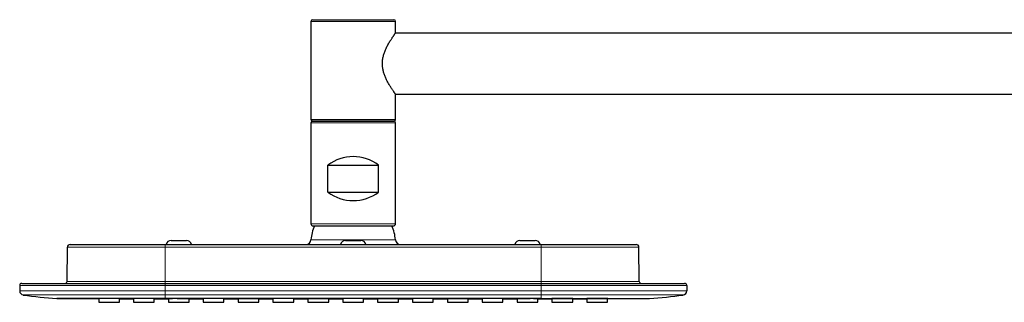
# Model space of a CAD drawing. Header units: millimetres. Extents: x 8 to 2385, y 12 to 2606.
# Tile 100 of 156: x 27 to 318, y 2522 to 2606. Entities that reach past the tile are written whole.
import ezdxf

# ---------------------------------------------------------------- set-up
doc = ezdxf.new("R2010")
doc.units = ezdxf.units.MM

msp = doc.modelspace()

# ---------------------------------------------------------------- linework, layer by layer
at = {"color": 7, "linetype": 'Continuous', "lineweight": 30}
for p, q in [((113.27, 2606.05), (137.27, 2606.05)), ((112.77, 2605.55), (112.77, 2576.55)), ((137.77, 2602.1), (137.77, 2605.55)), ((514.31, 2602.05), (137.74, 2602.05)), ((137.74, 2584.05), (514.31, 2584.05)), ((137.77, 2576.55), (137.77, 2584)), ((112.77, 2575.55), (112.77, 2545.66)), ((137.27, 2576.05), (113.27, 2576.05)), ((113.27, 2576.05), (137.27, 2576.05)), ((137.77, 2545.66), (137.77, 2575.55)), ((117.77, 2555.05), (117.77, 2563.05)), ((117.77, 2563.05), (132.77, 2563.05)), ((132.77, 2555.05), (132.77, 2563.05)), ((117.77, 2555.05), (132.77, 2555.05)), ((113.37, 2545.05), (137.17, 2545.05)), ((40.78, 2528.65), (40.87, 2538.76)), ((41.67, 2539.55), (69.77, 2539.55)), ((69.77, 2539.55), (180.77, 2539.55)), ((71.52, 2540.75), (76.02, 2540.75)), ((123.02, 2540.75), (127.52, 2540.75)), ((174.52, 2540.75), (179.02, 2540.75)), ((180.77, 2539.55), (208.88, 2539.55)), ((209.77, 2528.65), (209.68, 2538.76)), ((26.77, 2527.45), (26.77, 2525.8)), ((27.37, 2528.05), (69.77, 2528.05)), ((69.77, 2528.05), (180.77, 2528.05)), ((180.77, 2528.05), (223.17, 2528.05)), ((223.77, 2527.45), (223.77, 2525.8)), ((47.76, 2523.53), (50.1, 2523.53)), ((50.1, 2523.54), (50.1, 2522.44)), ((50.1, 2522.44), (56.23, 2522.44)), ((56.23, 2522.44), (56.23, 2523.53)), ((60.37, 2523.54), (60.37, 2522.44)), ((60.37, 2522.44), (66.5, 2522.44)), ((66.5, 2522.44), (66.5, 2523.54)), ((70.7, 2523.52), (70.7, 2522.44)), ((70.7, 2522.44), (76.83, 2522.44)), ((76.83, 2522.44), (76.83, 2523.52)), ((80.97, 2523.53), (80.97, 2522.44)), ((80.97, 2522.44), (87.1, 2522.44)), ((87.1, 2522.44), (87.1, 2523.53)), ((91.3, 2523.52), (91.3, 2522.44)), ((91.3, 2522.44), (97.43, 2522.44)), ((97.43, 2522.44), (97.43, 2523.51)), ((101.57, 2523.53), (101.57, 2522.44)), ((101.57, 2522.44), (107.7, 2522.44)), ((107.7, 2522.44), (107.7, 2523.53)), ((111.9, 2523.51), (111.9, 2522.44)), ((111.9, 2522.44), (118.03, 2522.44)), ((118.03, 2522.44), (118.03, 2523.51)), ((122.17, 2523.53), (122.17, 2522.44)), ((122.17, 2522.44), (128.3, 2522.44)), ((128.3, 2522.44), (128.3, 2523.53)), ((132.5, 2523.51), (132.5, 2522.44)), ((132.5, 2522.44), (138.63, 2522.44)), ((138.63, 2522.44), (138.63, 2523.51)), ((142.77, 2523.53), (142.77, 2522.44)), ((142.77, 2522.44), (148.9, 2522.44)), ((148.9, 2522.44), (148.9, 2523.53)), ((153.1, 2523.51), (153.1, 2522.44)), ((153.1, 2522.44), (159.23, 2522.44)), ((159.23, 2522.44), (159.23, 2523.52)), ((163.37, 2523.53), (163.37, 2522.44)), ((163.37, 2522.44), (169.5, 2522.44)), ((169.5, 2522.44), (169.5, 2523.53)), ((173.7, 2523.52), (173.7, 2522.44)), ((173.7, 2522.44), (179.83, 2522.44)), ((179.83, 2522.44), (179.83, 2523.52)), ((183.97, 2523.54), (183.97, 2522.44)), ((183.97, 2522.44), (190.1, 2522.44)), ((190.1, 2522.44), (190.1, 2523.54)), ((194.3, 2523.53), (194.3, 2522.44)), ((194.3, 2522.44), (200.43, 2522.44)), ((200.43, 2522.44), (200.43, 2523.54)), ((200.43, 2523.53), (202.78, 2523.53))]:
    msp.add_line(p, q, dxfattribs=at)
at = {"color": 252, "linetype": 'Continuous', "lineweight": 0}
for p, q in [((137.77, 2605.55), (112.77, 2605.55)), ((112.77, 2576.55), (137.77, 2576.55)), ((137.77, 2575.55), (112.77, 2575.55)), ((137.77, 2545.66), (112.77, 2545.66)), ((69.77, 2538.76), (40.87, 2538.76)), ((69.77, 2539.55), (69.77, 2538.76)), ((69.77, 2528.65), (69.77, 2538.76)), ((180.77, 2538.76), (69.77, 2538.76)), ((112.8, 2540.95), (137.74, 2540.95)), ((180.77, 2539.55), (180.77, 2538.76)), ((180.77, 2528.65), (180.77, 2538.76)), ((209.68, 2538.76), (180.77, 2538.76)), ((69.77, 2527.45), (26.77, 2527.45)), ((40.78, 2528.65), (69.77, 2528.65)), ((69.77, 2528.05), (69.77, 2528.65)), ((69.77, 2528.65), (180.77, 2528.65)), ((69.77, 2528.05), (69.77, 2527.45)), ((69.77, 2525.8), (69.77, 2527.45)), ((180.77, 2527.45), (69.77, 2527.45)), ((180.77, 2528.05), (180.77, 2528.65)), ((180.77, 2528.65), (209.77, 2528.65)), ((180.77, 2528.05), (180.77, 2527.45)), ((180.77, 2525.8), (180.77, 2527.45)), ((223.77, 2527.45), (180.77, 2527.45)), ((69.77, 2525.8), (26.77, 2525.8)), ((27.81, 2524.61), (69.77, 2524.61)), ((69.77, 2524.61), (69.77, 2525.8)), ((180.77, 2525.8), (69.77, 2525.8)), ((69.77, 2524.61), (180.77, 2524.61)), ((69.77, 2523.56), (69.77, 2524.61)), ((180.77, 2524.61), (180.77, 2525.8)), ((180.77, 2525.8), (223.77, 2525.8)), ((222.74, 2524.61), (180.77, 2524.61)), ((180.77, 2523.56), (180.77, 2524.61))]:
    msp.add_line(p, q, dxfattribs=at)
at = {"color": 7, "linetype": 'Continuous', "lineweight": 30, "flags": 128}
for points in [[(37.76, 2523.55), (42.22, 2523.54), (47.76, 2523.53)], [(56.23, 2523.52), (56.71, 2523.52), (59.82, 2523.51), (60.37, 2523.51)], [(66.5, 2523.5), (69.31, 2523.5), (70.7, 2523.5)], [(76.83, 2523.49), (78.93, 2523.49), (80.97, 2523.49)], [(87.1, 2523.48), (89.02, 2523.48), (91.3, 2523.48)], [(97.43, 2523.47), (99.61, 2523.47), (101.57, 2523.47)], [(107.7, 2523.47), (110.47, 2523.47), (111.9, 2523.47)], [(118.03, 2523.47), (118.28, 2523.47), (122.17, 2523.46)], [(128.3, 2523.53), (128.29, 2523.53), (128.27, 2523.53), (128.22, 2523.53), (128.15, 2523.53), (128.06, 2523.53), (127.95, 2523.53), (127.82, 2523.53), (127.67, 2523.53), (127.51, 2523.53), (127.32, 2523.53), (127.12, 2523.53), (126.92, 2523.53), (126.7, 2523.53), (126.46, 2523.53), (126.22, 2523.53), (125.97, 2523.53), (125.72, 2523.53), (125.47, 2523.53), (125.2, 2523.53), (124.95, 2523.53), (124.69, 2523.53), (124.44, 2523.53), (124.19, 2523.53), (123.96, 2523.53), (123.73, 2523.53), (123.51, 2523.53), (123.3, 2523.53), (123.11, 2523.53), (122.93, 2523.53), (122.77, 2523.53), (122.62, 2523.53), (122.5, 2523.53), (122.39, 2523.53), (122.31, 2523.53), (122.24, 2523.53), (122.19, 2523.53), (122.17, 2523.53), (122.17, 2523.53)], [(128.3, 2523.46), (130.89, 2523.47), (132.5, 2523.47)], [(138.63, 2523.47), (139.6, 2523.47), (142.77, 2523.47)], [(148.9, 2523.47), (152.32, 2523.47), (153.1, 2523.47)], [(159.23, 2523.48), (161.08, 2523.48), (163.37, 2523.48)], [(169.5, 2523.49), (170.05, 2523.49), (173.7, 2523.49)], [(179.83, 2523.5), (183.91, 2523.5), (183.97, 2523.5)], [(190.1, 2523.51), (193.24, 2523.52), (194.3, 2523.52)], [(202.78, 2523.53), (208.32, 2523.54), (212.79, 2523.55)]]:
    msp.add_lwpolyline(points, dxfattribs=at)
at = {"color": 7, "linetype": 'Continuous', "lineweight": 30}
for centre, radius, start, end in [((113.27, 2605.55), 0.5, 90, 180), ((137.27, 2605.55), 0.5, 0, 90), ((113.27, 2576.55), 0.5, 180, 270), ((137.27, 2576.55), 0.5, 270, 0), ((113.27, 2575.55), 0.5, 90, 180), ((137.27, 2575.55), 0.5, 0, 90), ((125.27, 2553.05), 12.5, 53.1301, 126.8699), ((125.27, 2565.05), 12.5, 233.1301, 306.8699), ((113.37, 2545.66), 0.601, 180, 270), ((125.27, 2540.05), 12.5, 156.4218, 175.904), ((125.27, 2540.05), 12.5, 4.096, 23.5782), ((137.17, 2545.66), 0.601, 270, 0), ((41.67, 2538.75), 0.8, 90, 179.5), ((71.52, 2539.25), 1.5, 90, 168.463), ((76.02, 2539.25), 1.5, 11.537, 90), ((111.31, 2541.05), 1.5, 270, 355.904), ((123.02, 2539.25), 1.5, 90, 168.463), ((127.52, 2539.25), 1.5, 11.537, 90), ((139.24, 2541.05), 1.5, 184.096, 270), ((174.52, 2539.25), 1.5, 90, 168.463), ((179.02, 2539.25), 1.5, 11.537, 90), ((208.88, 2538.75), 0.8, 0.5, 90), ((27.37, 2527.45), 0.6, 90, 180), ((40.18, 2528.65), 0.6, 270, 359.5), ((210.37, 2528.65), 0.6, 180.5, 270), ((223.17, 2527.45), 0.6, 0, 90), ((27.97, 2525.8), 1.2, 180, 262.0944), ((48.87, 2676.25), 153.1, 262.0944, 265.8379), ((201.68, 2676.25), 153.1, 274.1621, 277.9056), ((222.57, 2525.8), 1.2, 277.9056, 0)]:
    msp.add_arc(centre, radius, start, end, dxfattribs=at)
for points, knots in [([(137.77, 2584), (137.77, 2584), (137.78, 2584), (137.76, 2584.02), (137.73, 2584.06), (137.68, 2584.13), (137.62, 2584.21), (137.56, 2584.3), (137.49, 2584.4), (137.4, 2584.52), (137.3, 2584.67), (137.15, 2584.88), (136.96, 2585.16), (136.74, 2585.49), (136.5, 2585.86), (136.25, 2586.26), (135.99, 2586.69), (135.73, 2587.14), (135.47, 2587.6), (135.23, 2588.06), (135.01, 2588.53), (134.79, 2589.01), (134.59, 2589.5), (134.42, 2590), (134.27, 2590.48), (134.14, 2590.98), (134.03, 2591.49), (133.95, 2592.03), (133.9, 2592.58), (133.89, 2593.13), (133.91, 2593.68), (133.97, 2594.22), (134.06, 2594.76), (134.18, 2595.29), (134.32, 2595.82), (134.49, 2596.33), (134.68, 2596.84), (134.89, 2597.33), (135.13, 2597.84), (135.4, 2598.37), (135.69, 2598.9), (135.98, 2599.41), (136.24, 2599.84), (136.46, 2600.19), (136.65, 2600.48), (136.83, 2600.74), (136.99, 2600.99), (137.14, 2601.22), (137.28, 2601.42), (137.41, 2601.59), (137.52, 2601.75), (137.61, 2601.88), (137.68, 2601.98), (137.73, 2602.05), (137.77, 2602.1), (137.77, 2602.1), (137.77, 2602.1)], [0, 0, 0, 0, 0.000567, 0.018051, 0.035623, 0.052787, 0.065709, 0.078723, 0.091737, 0.104875, 0.118014, 0.13652, 0.159009, 0.181622, 0.20447, 0.227427, 0.250534, 0.27374, 0.29458, 0.31549, 0.335019, 0.354942, 0.37494, 0.393136, 0.411407, 0.428581, 0.446883, 0.465307, 0.48386, 0.502564, 0.520875, 0.539332, 0.55792, 0.576637, 0.595841, 0.615146, 0.634687, 0.654306, 0.674126, 0.698911, 0.723942, 0.749094, 0.774497, 0.791826, 0.809249, 0.826722, 0.844063, 0.861459, 0.878468, 0.895538, 0.913572, 0.931689, 0.948593, 0.965572, 0.981979, 1, 1, 1, 1]), ([(69.77, 2523.56), (69.62, 2523.56), (69.3, 2523.56), (68.8, 2523.56), (68.25, 2523.56), (67.66, 2523.56), (67.03, 2523.56), (66.42, 2523.56), (65.82, 2523.56), (65.23, 2523.56), (64.61, 2523.55), (64.01, 2523.55), (63.44, 2523.55), (62.76, 2523.55), (61.97, 2523.55), (61.01, 2523.55), (60.25, 2523.55), (59.69, 2523.55), (59.34, 2523.55), (58.98, 2523.55), (58.62, 2523.55), (58.26, 2523.55), (57.89, 2523.55), (57.24, 2523.55), (56.32, 2523.55), (55.13, 2523.55), (54.21, 2523.55), (53.53, 2523.56), (53.09, 2523.56), (52.65, 2523.56), (52.23, 2523.56), (51.84, 2523.56), (51.42, 2523.56), (50.93, 2523.56), (50.36, 2523.56), (49.77, 2523.56), (49.19, 2523.56), (48.61, 2523.56), (48.06, 2523.56), (47.69, 2523.56), (47.48, 2523.56), (47.43, 2523.56), (47.38, 2523.56), (47.33, 2523.56), (47.28, 2523.56), (47.23, 2523.56), (47.18, 2523.56), (47.1, 2523.56), (46.97, 2523.56), (46.79, 2523.56), (46.58, 2523.56), (46.34, 2523.56), (46.06, 2523.56), (45.76, 2523.56), (45.43, 2523.56), (45.07, 2523.56), (44.68, 2523.56), (44.36, 2523.56), (44.1, 2523.55), (43.91, 2523.55), (43.72, 2523.55), (43.52, 2523.55), (43.33, 2523.55), (43.15, 2523.55), (42.92, 2523.55), (42.64, 2523.55), (42.24, 2523.55), (41.81, 2523.55), (41.38, 2523.55), (41.07, 2523.55), (40.88, 2523.55), (40.77, 2523.55), (40.67, 2523.55), (40.57, 2523.55), (40.48, 2523.55), (40.39, 2523.55), (40.3, 2523.55), (40.17, 2523.55), (40.02, 2523.55), (39.82, 2523.55), (39.61, 2523.55), (39.4, 2523.55), (39.18, 2523.55), (38.97, 2523.55), (38.76, 2523.55), (38.55, 2523.56), (38.36, 2523.56), (38.2, 2523.56), (38.07, 2523.56), (37.96, 2523.56), (37.88, 2523.56), (37.82, 2523.56), (37.79, 2523.56), (37.76, 2523.56), (37.75, 2523.56), (37.75, 2523.56), (37.75, 2523.56)], [0, 0, 0, 0, 0.0090353, 0.0190161, 0.0299424, 0.0418138, 0.0546298, 0.0672018, 0.0784038, 0.0907248, 0.1030447, 0.1153634, 0.1272661, 0.1379102, 0.1565043, 0.1761667, 0.1968981, 0.20412, 0.2114633, 0.218928, 0.2265141, 0.2342217, 0.2420508, 0.2500014, 0.2761265, 0.3022547, 0.3283863, 0.338654, 0.3489222, 0.3591911, 0.3694606, 0.3786767, 0.3869455, 0.4000797, 0.414091, 0.4289794, 0.4447446, 0.4593432, 0.4746204, 0.4886257, 0.4900296, 0.4914385, 0.4928526, 0.4942716, 0.4956958, 0.497125, 0.4985593, 0.4999986, 0.5039335, 0.5090473, 0.5153401, 0.5223364, 0.530376, 0.5394587, 0.5495843, 0.5607528, 0.5729639, 0.5862175, 0.5923793, 0.5987429, 0.6053083, 0.6120754, 0.6190442, 0.625843, 0.6308483, 0.6443538, 0.6574799, 0.6766451, 0.69494, 0.7123653, 0.7173338, 0.7222268, 0.7270444, 0.7317865, 0.7364532, 0.7410444, 0.7455602, 0.7500006, 0.759736, 0.7705466, 0.7824325, 0.7953939, 0.8094312, 0.8242652, 0.8401377, 0.8570489, 0.8749991, 0.8930752, 0.9101242, 0.9261456, 0.9411387, 0.9551032, 0.9678168, 0.9795376, 0.9902653, 1, 1, 1, 1]), ([(37.76, 2523.56), (37.76, 2523.56), (37.76, 2523.56), (37.76, 2523.56), (37.76, 2523.56), (37.76, 2523.56), (37.76, 2523.56), (37.76, 2523.56), (37.76, 2523.56), (37.76, 2523.56), (37.76, 2523.56), (37.76, 2523.56), (37.76, 2523.56), (37.76, 2523.56), (37.76, 2523.56), (37.76, 2523.56), (37.76, 2523.56), (37.76, 2523.56), (37.76, 2523.56), (37.76, 2523.56), (37.76, 2523.56), (37.76, 2523.56), (37.76, 2523.56), (37.76, 2523.56), (37.76, 2523.55), (37.76, 2523.55), (37.76, 2523.55), (37.76, 2523.55), (37.76, 2523.55), (37.76, 2523.55), (37.77, 2523.55), (37.77, 2523.55), (37.77, 2523.55), (37.77, 2523.55), (37.77, 2523.55), (37.77, 2523.55), (37.77, 2523.55), (37.77, 2523.55), (37.77, 2523.55), (37.77, 2523.55), (37.78, 2523.55), (37.78, 2523.55), (37.78, 2523.55), (37.78, 2523.55), (37.77, 2523.55), (37.77, 2523.55), (37.77, 2523.55), (37.76, 2523.55), (37.76, 2523.56), (37.75, 2523.56)], [0, 0, 0, 0, 0.000613, 0.031014, 0.059521, 0.086134, 0.110853, 0.133678, 0.154608, 0.173645, 0.192397, 0.208858, 0.223026, 0.234903, 0.244488, 0.251014, 0.253326, 0.253658, 0.253982, 0.254297, 0.255611, 0.257878, 0.28048, 0.302357, 0.339619, 0.374569, 0.407205, 0.437529, 0.447861, 0.458877, 0.469893, 0.48091, 0.491926, 0.511843, 0.531759, 0.551675, 0.571592, 0.591509, 0.611426, 0.632235, 0.656184, 0.704851, 0.751473, 0.796048, 0.841536, 0.884675, 0.925466, 0.963907, 1, 1, 1, 1]), ([(56.23, 2523.53), (56.23, 2523.53), (56.24, 2523.53), (56.21, 2523.53), (56.16, 2523.53), (56.06, 2523.53), (55.92, 2523.54), (55.75, 2523.54), (55.55, 2523.54), (55.32, 2523.54), (55.06, 2523.54), (54.78, 2523.54), (54.47, 2523.54), (54.15, 2523.54), (53.82, 2523.54), (53.48, 2523.54), (53.13, 2523.54), (52.79, 2523.54), (52.45, 2523.54), (52.12, 2523.54), (51.8, 2523.54), (51.5, 2523.54), (51.22, 2523.54), (50.97, 2523.54), (50.74, 2523.54), (50.55, 2523.54), (50.38, 2523.54), (50.26, 2523.54), (50.17, 2523.54), (50.11, 2523.54), (50.11, 2523.54), (50.1, 2523.54)], [0, 0, 0, 0, 0.002245, 0.038117, 0.073875, 0.109633, 0.145505, 0.181263, 0.21702, 0.252892, 0.28865, 0.324408, 0.36028, 0.396038, 0.431796, 0.467667, 0.503425, 0.539183, 0.575055, 0.610813, 0.646571, 0.682443, 0.7182, 0.753958, 0.78983, 0.825588, 0.861346, 0.897217, 0.932975, 0.966488, 1, 1, 1, 1]), ([(66.5, 2523.54), (66.5, 2523.54), (66.51, 2523.54), (66.48, 2523.54), (66.43, 2523.54), (66.33, 2523.54), (66.19, 2523.54), (66.02, 2523.54), (65.82, 2523.54), (65.59, 2523.54), (65.33, 2523.54), (65.04, 2523.54), (64.74, 2523.54), (64.42, 2523.54), (64.09, 2523.54), (63.75, 2523.54), (63.4, 2523.54), (63.06, 2523.54), (62.72, 2523.54), (62.39, 2523.54), (62.07, 2523.54), (61.77, 2523.54), (61.49, 2523.54), (61.24, 2523.54), (61.01, 2523.54), (60.81, 2523.54), (60.65, 2523.54), (60.52, 2523.54), (60.44, 2523.54), (60.38, 2523.54), (60.38, 2523.54), (60.37, 2523.54)], [0, 0, 0, 0, 0.002245, 0.038117, 0.073875, 0.109633, 0.145505, 0.181263, 0.217021, 0.252892, 0.28865, 0.324408, 0.36028, 0.396038, 0.431796, 0.467668, 0.503425, 0.539183, 0.575055, 0.610813, 0.646571, 0.682443, 0.7182, 0.753958, 0.78983, 0.825588, 0.861346, 0.897217, 0.932975, 0.966488, 1, 1, 1, 1]), ([(180.77, 2523.56), (180.29, 2523.56), (179.31, 2523.56), (177.81, 2523.56), (176.26, 2523.55), (174.66, 2523.55), (173, 2523.55), (171.33, 2523.55), (169.64, 2523.55), (167.93, 2523.55), (166.18, 2523.55), (164.38, 2523.55), (162.58, 2523.55), (160.78, 2523.55), (158.97, 2523.55), (157.34, 2523.55), (155.89, 2523.55), (154.93, 2523.55), (154.24, 2523.55), (153.84, 2523.55), (153.44, 2523.55), (153.06, 2523.55), (150.57, 2523.55), (147.73, 2523.55), (144.53, 2523.55), (143.1, 2523.55), (141.67, 2523.55), (140.26, 2523.55), (138.89, 2523.55), (137.48, 2523.56), (135.99, 2523.56), (134.38, 2523.56), (132.72, 2523.56), (131.31, 2523.56), (130.16, 2523.56), (129.28, 2523.56), (128.38, 2523.56), (127.47, 2523.56), (126.56, 2523.56), (125.66, 2523.56), (124.82, 2523.56), (123.75, 2523.56), (122.39, 2523.56), (120.7, 2523.56), (119.2, 2523.56), (117.9, 2523.56), (116.81, 2523.56), (115.7, 2523.56), (114.57, 2523.56), (113.42, 2523.56), (112.26, 2523.55), (111.13, 2523.55), (108.15, 2523.55), (104.28, 2523.55), (100.64, 2523.55), (99.1, 2523.55), (98.68, 2523.55), (98.25, 2523.55), (97.82, 2523.55), (97.37, 2523.55), (96.9, 2523.55), (95.9, 2523.55), (94.41, 2523.55), (92.43, 2523.55), (90.27, 2523.55), (87.92, 2523.55), (85.4, 2523.55), (82.95, 2523.55), (80.56, 2523.55), (78.26, 2523.55), (76.04, 2523.55), (73.89, 2523.55), (71.81, 2523.56), (70.44, 2523.56), (69.77, 2523.56)], [0, 0, 0, 0, 0.0130252, 0.0265226, 0.0404924, 0.0549344, 0.0698487, 0.0852353, 0.1001753, 0.1155351, 0.1313148, 0.1475143, 0.1641337, 0.180024, 0.19628, 0.2129018, 0.2240725, 0.2354025, 0.2389963, 0.2426058, 0.2462311, 0.249872, 0.252887, 0.3136002, 0.3264787, 0.3393572, 0.3522356, 0.3651141, 0.3776494, 0.3892433, 0.4033077, 0.4178052, 0.4327357, 0.4480993, 0.4559434, 0.4638958, 0.4719565, 0.4801254, 0.4884026, 0.496788, 0.5042224, 0.5111091, 0.5258584, 0.5410411, 0.5566573, 0.5663547, 0.5762121, 0.5862294, 0.5964066, 0.6067438, 0.6172409, 0.6276122, 0.6372711, 0.6979841, 0.7319833, 0.7357995, 0.7396158, 0.743432, 0.7472482, 0.751235, 0.7556507, 0.7600476, 0.7781664, 0.7959598, 0.8134276, 0.8367229, 0.859413, 0.8814979, 0.9029776, 0.923852, 0.9437647, 0.9630935, 0.9818387, 1, 1, 1, 1]), ([(76.83, 2523.52), (76.83, 2523.52), (76.84, 2523.52), (76.81, 2523.52), (76.76, 2523.52), (76.66, 2523.52), (76.52, 2523.52), (76.35, 2523.52), (76.15, 2523.52), (75.92, 2523.52), (75.66, 2523.52), (75.38, 2523.52), (75.07, 2523.52), (74.75, 2523.52), (74.42, 2523.52), (74.08, 2523.52), (73.73, 2523.52), (73.39, 2523.52), (73.05, 2523.53), (72.72, 2523.53), (72.4, 2523.53), (72.1, 2523.53), (71.82, 2523.52), (71.57, 2523.52), (71.34, 2523.52), (71.15, 2523.52), (70.98, 2523.52), (70.86, 2523.52), (70.77, 2523.52), (70.71, 2523.52), (70.71, 2523.52), (70.7, 2523.52)], [0, 0, 0, 0, 0.002245, 0.038117, 0.073875, 0.109633, 0.145505, 0.181263, 0.217021, 0.252892, 0.28865, 0.324408, 0.36028, 0.396038, 0.431796, 0.467668, 0.503425, 0.539183, 0.575055, 0.610813, 0.646571, 0.682443, 0.7182, 0.753958, 0.78983, 0.825588, 0.861346, 0.897217, 0.932975, 0.966488, 1, 1, 1, 1]), ([(87.1, 2523.53), (87.1, 2523.53), (87.11, 2523.53), (87.08, 2523.53), (87.03, 2523.53), (86.93, 2523.53), (86.79, 2523.53), (86.62, 2523.53), (86.42, 2523.53), (86.19, 2523.53), (85.93, 2523.53), (85.64, 2523.53), (85.34, 2523.53), (85.02, 2523.53), (84.69, 2523.53), (84.35, 2523.53), (84, 2523.53), (83.66, 2523.53), (83.32, 2523.53), (82.99, 2523.53), (82.67, 2523.53), (82.37, 2523.53), (82.09, 2523.53), (81.84, 2523.53), (81.61, 2523.53), (81.41, 2523.53), (81.25, 2523.53), (81.12, 2523.53), (81.04, 2523.53), (80.98, 2523.53), (80.98, 2523.53), (80.97, 2523.53)], [0, 0, 0, 0, 0.0022454, 0.0381173, 0.0738752, 0.109633, 0.1455049, 0.1812628, 0.2170207, 0.2528926, 0.2886505, 0.3244083, 0.3602802, 0.396038, 0.4317959, 0.4676677, 0.5034255, 0.5391833, 0.5750551, 0.6108129, 0.6465706, 0.6824424, 0.7182002, 0.753958, 0.7898298, 0.8255876, 0.8613454, 0.8972172, 0.932975, 0.9664875, 1, 1, 1, 1]), ([(97.43, 2523.51), (97.43, 2523.51), (97.44, 2523.51), (97.41, 2523.51), (97.36, 2523.51), (97.26, 2523.52), (97.12, 2523.52), (96.95, 2523.52), (96.75, 2523.52), (96.52, 2523.52), (96.26, 2523.52), (95.98, 2523.52), (95.67, 2523.52), (95.35, 2523.52), (95.02, 2523.52), (94.68, 2523.52), (94.33, 2523.52), (93.99, 2523.52), (93.65, 2523.52), (93.32, 2523.52), (93, 2523.52), (92.7, 2523.52), (92.42, 2523.52), (92.17, 2523.52), (91.94, 2523.52), (91.75, 2523.52), (91.58, 2523.52), (91.46, 2523.52), (91.37, 2523.52), (91.31, 2523.52), (91.31, 2523.52), (91.3, 2523.52)], [0, 0, 0, 0, 0.002245, 0.038117, 0.073875, 0.109633, 0.145505, 0.181263, 0.217021, 0.252893, 0.28865, 0.324408, 0.36028, 0.396038, 0.431796, 0.467668, 0.503425, 0.539183, 0.575055, 0.610813, 0.646571, 0.682442, 0.7182, 0.753958, 0.78983, 0.825588, 0.861345, 0.897217, 0.932975, 0.966488, 1, 1, 1, 1]), ([(107.7, 2523.53), (107.7, 2523.53), (107.71, 2523.53), (107.68, 2523.53), (107.63, 2523.53), (107.53, 2523.53), (107.39, 2523.53), (107.22, 2523.53), (107.02, 2523.53), (106.79, 2523.53), (106.53, 2523.53), (106.24, 2523.53), (105.94, 2523.53), (105.62, 2523.53), (105.29, 2523.53), (104.95, 2523.53), (104.6, 2523.53), (104.26, 2523.53), (103.92, 2523.53), (103.59, 2523.53), (103.27, 2523.53), (102.97, 2523.53), (102.69, 2523.53), (102.44, 2523.53), (102.21, 2523.53), (102.01, 2523.53), (101.85, 2523.53), (101.72, 2523.53), (101.64, 2523.53), (101.58, 2523.53), (101.58, 2523.53), (101.57, 2523.53)], [0, 0, 0, 0, 0.002245, 0.038117, 0.073875, 0.109633, 0.145505, 0.181263, 0.217021, 0.252893, 0.288651, 0.324408, 0.36028, 0.396038, 0.431796, 0.467668, 0.503425, 0.539183, 0.575055, 0.610813, 0.64657, 0.682442, 0.7182, 0.753958, 0.78983, 0.825587, 0.861345, 0.897217, 0.932975, 0.966487, 1, 1, 1, 1]), ([(118.03, 2523.51), (118.03, 2523.51), (118.04, 2523.51), (118.01, 2523.51), (117.96, 2523.51), (117.86, 2523.51), (117.72, 2523.51), (117.55, 2523.51), (117.35, 2523.52), (117.12, 2523.52), (116.86, 2523.52), (116.58, 2523.52), (116.27, 2523.52), (115.95, 2523.52), (115.62, 2523.52), (115.28, 2523.52), (114.93, 2523.52), (114.59, 2523.52), (114.25, 2523.52), (113.92, 2523.52), (113.6, 2523.52), (113.3, 2523.52), (113.02, 2523.52), (112.77, 2523.52), (112.54, 2523.52), (112.35, 2523.51), (112.18, 2523.51), (112.06, 2523.51), (111.97, 2523.51), (111.91, 2523.51), (111.91, 2523.51), (111.9, 2523.51)], [0, 0, 0, 0, 0.002245, 0.038117, 0.073875, 0.109633, 0.145505, 0.181263, 0.217021, 0.252893, 0.28865, 0.324408, 0.36028, 0.396038, 0.431796, 0.467668, 0.503425, 0.539183, 0.575055, 0.610813, 0.64657, 0.682442, 0.7182, 0.753958, 0.78983, 0.825587, 0.861345, 0.897217, 0.932975, 0.966487, 1, 1, 1, 1]), ([(138.63, 2523.51), (138.63, 2523.51), (138.64, 2523.51), (138.61, 2523.51), (138.56, 2523.51), (138.46, 2523.51), (138.32, 2523.51), (138.15, 2523.51), (137.95, 2523.52), (137.72, 2523.52), (137.46, 2523.52), (137.18, 2523.52), (136.87, 2523.52), (136.55, 2523.52), (136.22, 2523.52), (135.88, 2523.52), (135.53, 2523.52), (135.19, 2523.52), (134.85, 2523.52), (134.52, 2523.52), (134.2, 2523.52), (133.9, 2523.52), (133.62, 2523.52), (133.37, 2523.52), (133.14, 2523.52), (132.95, 2523.51), (132.78, 2523.51), (132.66, 2523.51), (132.57, 2523.51), (132.51, 2523.51), (132.51, 2523.51), (132.5, 2523.51)], [0, 0, 0, 0, 0.0022454, 0.0381173, 0.0738751, 0.109633, 0.1455049, 0.1812628, 0.2170206, 0.2528925, 0.2886504, 0.3244082, 0.3602801, 0.3960379, 0.4317957, 0.4676675, 0.5034253, 0.5391831, 0.5750549, 0.6108127, 0.6465704, 0.6824422, 0.7182, 0.7539578, 0.7898296, 0.8255874, 0.8613452, 0.8972171, 0.9329749, 0.9664875, 1, 1, 1, 1]), ([(148.9, 2523.53), (148.9, 2523.53), (148.91, 2523.53), (148.88, 2523.53), (148.83, 2523.53), (148.73, 2523.53), (148.59, 2523.53), (148.42, 2523.53), (148.22, 2523.53), (147.99, 2523.53), (147.73, 2523.53), (147.44, 2523.53), (147.14, 2523.53), (146.82, 2523.53), (146.49, 2523.53), (146.15, 2523.53), (145.8, 2523.53), (145.46, 2523.53), (145.12, 2523.53), (144.79, 2523.53), (144.47, 2523.53), (144.17, 2523.53), (143.89, 2523.53), (143.64, 2523.53), (143.41, 2523.53), (143.21, 2523.53), (143.05, 2523.53), (142.92, 2523.53), (142.84, 2523.53), (142.78, 2523.53), (142.78, 2523.53), (142.77, 2523.53)], [0, 0, 0, 0, 0.002245, 0.038117, 0.073875, 0.109633, 0.145505, 0.181263, 0.217021, 0.252893, 0.28865, 0.324408, 0.36028, 0.396038, 0.431796, 0.467668, 0.503425, 0.539183, 0.575055, 0.610813, 0.64657, 0.682442, 0.7182, 0.753958, 0.78983, 0.825587, 0.861345, 0.897217, 0.932975, 0.966487, 1, 1, 1, 1]), ([(159.23, 2523.52), (159.23, 2523.52), (159.24, 2523.52), (159.21, 2523.52), (159.16, 2523.52), (159.06, 2523.52), (158.92, 2523.52), (158.75, 2523.52), (158.55, 2523.52), (158.32, 2523.52), (158.06, 2523.52), (157.78, 2523.52), (157.47, 2523.52), (157.15, 2523.52), (156.82, 2523.52), (156.48, 2523.52), (156.13, 2523.52), (155.79, 2523.52), (155.45, 2523.52), (155.12, 2523.52), (154.8, 2523.52), (154.5, 2523.52), (154.22, 2523.52), (153.97, 2523.52), (153.74, 2523.52), (153.55, 2523.52), (153.38, 2523.52), (153.26, 2523.52), (153.17, 2523.51), (153.11, 2523.51), (153.11, 2523.51), (153.1, 2523.51)], [0, 0, 0, 0, 0.002245, 0.038117, 0.073875, 0.109633, 0.145505, 0.181263, 0.217021, 0.252892, 0.28865, 0.324408, 0.36028, 0.396038, 0.431796, 0.467667, 0.503425, 0.539183, 0.575055, 0.610813, 0.64657, 0.682442, 0.7182, 0.753958, 0.78983, 0.825587, 0.861345, 0.897217, 0.932975, 0.966487, 1, 1, 1, 1]), ([(169.5, 2523.53), (169.5, 2523.53), (169.51, 2523.53), (169.48, 2523.53), (169.43, 2523.53), (169.33, 2523.53), (169.19, 2523.53), (169.02, 2523.53), (168.82, 2523.53), (168.59, 2523.53), (168.33, 2523.53), (168.04, 2523.53), (167.74, 2523.53), (167.42, 2523.53), (167.09, 2523.53), (166.75, 2523.53), (166.4, 2523.53), (166.06, 2523.53), (165.72, 2523.53), (165.39, 2523.53), (165.07, 2523.53), (164.77, 2523.53), (164.49, 2523.53), (164.24, 2523.53), (164.01, 2523.53), (163.81, 2523.53), (163.65, 2523.53), (163.52, 2523.53), (163.44, 2523.53), (163.38, 2523.53), (163.38, 2523.53), (163.37, 2523.53)], [0, 0, 0, 0, 0.002245, 0.038117, 0.073875, 0.109633, 0.145505, 0.181263, 0.217021, 0.252892, 0.28865, 0.324408, 0.36028, 0.396038, 0.431796, 0.467667, 0.503425, 0.539183, 0.575055, 0.610812, 0.64657, 0.682442, 0.7182, 0.753958, 0.789829, 0.825587, 0.861345, 0.897217, 0.932975, 0.966487, 1, 1, 1, 1]), ([(179.83, 2523.52), (179.83, 2523.52), (179.84, 2523.52), (179.81, 2523.52), (179.76, 2523.52), (179.66, 2523.52), (179.52, 2523.52), (179.35, 2523.52), (179.15, 2523.52), (178.92, 2523.52), (178.66, 2523.52), (178.38, 2523.53), (178.07, 2523.53), (177.75, 2523.53), (177.42, 2523.52), (177.08, 2523.52), (176.73, 2523.52), (176.39, 2523.52), (176.05, 2523.52), (175.72, 2523.52), (175.4, 2523.52), (175.1, 2523.52), (174.82, 2523.52), (174.57, 2523.52), (174.34, 2523.52), (174.15, 2523.52), (173.98, 2523.52), (173.86, 2523.52), (173.77, 2523.52), (173.71, 2523.52), (173.71, 2523.52), (173.7, 2523.52)], [0, 0, 0, 0, 0.002245, 0.038117, 0.073875, 0.109633, 0.145505, 0.181263, 0.21702, 0.252892, 0.28865, 0.324408, 0.36028, 0.396037, 0.431795, 0.467667, 0.503425, 0.539183, 0.575055, 0.610812, 0.64657, 0.682442, 0.7182, 0.753958, 0.789829, 0.825587, 0.861345, 0.897217, 0.932975, 0.966487, 1, 1, 1, 1]), ([(180.77, 2523.56), (181.01, 2523.56), (181.51, 2523.56), (182.28, 2523.56), (183.09, 2523.56), (183.9, 2523.56), (184.65, 2523.56), (185.32, 2523.56), (185.93, 2523.55), (186.55, 2523.55), (187.18, 2523.55), (188, 2523.55), (188.98, 2523.55), (190.08, 2523.55), (191.12, 2523.55), (192.09, 2523.55), (192.87, 2523.55), (193.48, 2523.55), (193.93, 2523.55), (194.38, 2523.55), (194.82, 2523.55), (195.26, 2523.55), (195.7, 2523.55), (196.14, 2523.56), (196.72, 2523.56), (197.46, 2523.56), (198.34, 2523.56), (199.3, 2523.56), (200.32, 2523.56), (201.4, 2523.56), (202.44, 2523.56), (203.1, 2523.56), (203.44, 2523.56), (203.46, 2523.56), (203.48, 2523.56), (203.5, 2523.56), (203.52, 2523.56), (203.58, 2523.56), (203.68, 2523.56), (203.81, 2523.56), (203.99, 2523.56), (204.23, 2523.56), (204.52, 2523.56), (204.85, 2523.56), (205.21, 2523.56), (205.6, 2523.56), (206.02, 2523.56), (206.46, 2523.55), (206.92, 2523.55), (207.25, 2523.55), (207.45, 2523.55), (207.52, 2523.55), (207.58, 2523.55), (207.65, 2523.55), (207.71, 2523.55), (207.85, 2523.55), (208.13, 2523.55), (208.52, 2523.55), (208.93, 2523.55), (209.31, 2523.55), (209.67, 2523.55), (210.02, 2523.55), (210.27, 2523.55), (210.45, 2523.55), (210.57, 2523.55), (210.7, 2523.55), (210.82, 2523.55), (210.95, 2523.55), (211.09, 2523.55), (211.22, 2523.55), (211.39, 2523.55), (211.58, 2523.55), (211.79, 2523.55), (211.99, 2523.56), (212.17, 2523.56), (212.32, 2523.56), (212.44, 2523.56), (212.54, 2523.56), (212.61, 2523.56), (212.67, 2523.56), (212.72, 2523.56), (212.76, 2523.56), (212.78, 2523.56), (212.79, 2523.56), (212.79, 2523.56), (212.79, 2523.56)], [0, 0, 0, 0, 0.014369, 0.029616, 0.045742, 0.062721, 0.078404, 0.090725, 0.103044, 0.115363, 0.128037, 0.141792, 0.165533, 0.188223, 0.209863, 0.230454, 0.249998, 0.259795, 0.269593, 0.279392, 0.289191, 0.29899, 0.30879, 0.318591, 0.328392, 0.348928, 0.369467, 0.390165, 0.417848, 0.445382, 0.472765, 0.499996, 0.500535, 0.501103, 0.5017, 0.502326, 0.502981, 0.503665, 0.507279, 0.511051, 0.515337, 0.522808, 0.531458, 0.541287, 0.552294, 0.564479, 0.577842, 0.592383, 0.608102, 0.624997, 0.627386, 0.629763, 0.632129, 0.634484, 0.636827, 0.639159, 0.65, 0.668732, 0.684779, 0.700187, 0.717696, 0.734299, 0.749998, 0.755957, 0.762336, 0.769134, 0.776353, 0.783992, 0.792051, 0.80053, 0.80943, 0.824264, 0.840136, 0.857048, 0.874998, 0.890133, 0.904554, 0.918263, 0.931257, 0.943537, 0.955103, 0.967817, 0.979537, 0.990265, 1, 1, 1, 1]), ([(190.1, 2523.54), (190.1, 2523.54), (190.11, 2523.54), (190.08, 2523.54), (190.03, 2523.54), (189.93, 2523.54), (189.79, 2523.54), (189.62, 2523.54), (189.42, 2523.54), (189.19, 2523.54), (188.93, 2523.54), (188.64, 2523.54), (188.34, 2523.54), (188.02, 2523.54), (187.69, 2523.54), (187.35, 2523.54), (187, 2523.54), (186.66, 2523.54), (186.32, 2523.54), (185.99, 2523.54), (185.67, 2523.54), (185.37, 2523.54), (185.09, 2523.54), (184.84, 2523.54), (184.61, 2523.54), (184.41, 2523.54), (184.25, 2523.54), (184.12, 2523.54), (184.04, 2523.54), (183.98, 2523.54), (183.98, 2523.54), (183.97, 2523.54)], [0, 0, 0, 0, 0.0022453, 0.0381172, 0.073875, 0.1096329, 0.1455047, 0.1812626, 0.2170204, 0.2528922, 0.28865, 0.3244078, 0.3602797, 0.3960375, 0.4317952, 0.4676671, 0.5034249, 0.5391826, 0.5750545, 0.6108123, 0.6465701, 0.6824419, 0.7181997, 0.7539576, 0.7898294, 0.8255873, 0.8613451, 0.897217, 0.9329749, 0.9664874, 1, 1, 1, 1]), ([(200.43, 2523.54), (200.43, 2523.54), (200.44, 2523.54), (200.41, 2523.54), (200.36, 2523.54), (200.26, 2523.54), (200.12, 2523.54), (199.95, 2523.54), (199.75, 2523.54), (199.52, 2523.54), (199.26, 2523.54), (198.98, 2523.54), (198.67, 2523.54), (198.35, 2523.54), (198.02, 2523.54), (197.68, 2523.54), (197.33, 2523.54), (196.99, 2523.54), (196.65, 2523.54), (196.32, 2523.54), (196, 2523.54), (195.7, 2523.54), (195.42, 2523.54), (195.17, 2523.54), (194.94, 2523.54), (194.75, 2523.54), (194.58, 2523.54), (194.46, 2523.53), (194.37, 2523.53), (194.31, 2523.53), (194.31, 2523.53), (194.3, 2523.53)], [0, 0, 0, 0, 0.002245, 0.038117, 0.073875, 0.109633, 0.145505, 0.181262, 0.21702, 0.252892, 0.28865, 0.324408, 0.360279, 0.396037, 0.431795, 0.467667, 0.503425, 0.539182, 0.575054, 0.610812, 0.64657, 0.682442, 0.7182, 0.753958, 0.789829, 0.825587, 0.861345, 0.897217, 0.932975, 0.966487, 1, 1, 1, 1]), ([(212.79, 2523.56), (212.79, 2523.56), (212.79, 2523.56), (212.79, 2523.56), (212.79, 2523.56), (212.79, 2523.56), (212.79, 2523.56), (212.79, 2523.56), (212.79, 2523.56), (212.79, 2523.56), (212.79, 2523.56), (212.79, 2523.56), (212.79, 2523.56), (212.79, 2523.56), (212.79, 2523.56), (212.79, 2523.56), (212.79, 2523.56), (212.79, 2523.56), (212.79, 2523.56), (212.79, 2523.56), (212.79, 2523.56), (212.79, 2523.56), (212.79, 2523.55), (212.79, 2523.55), (212.78, 2523.55), (212.78, 2523.55), (212.78, 2523.55), (212.78, 2523.55), (212.78, 2523.55), (212.78, 2523.55), (212.78, 2523.55), (212.78, 2523.55), (212.78, 2523.55), (212.77, 2523.55), (212.77, 2523.55), (212.77, 2523.55), (212.77, 2523.55), (212.77, 2523.55), (212.77, 2523.55), (212.77, 2523.55), (212.77, 2523.55), (212.77, 2523.55), (212.78, 2523.55), (212.78, 2523.55), (212.79, 2523.56), (212.79, 2523.56)], [0, 0, 0, 0, 0.000599, 0.031, 0.059507, 0.08612, 0.110839, 0.133664, 0.154596, 0.173633, 0.192386, 0.208848, 0.223019, 0.234897, 0.244484, 0.251012, 0.253325, 0.253739, 0.25414, 0.254912, 0.257135, 0.293943, 0.327959, 0.36306, 0.38447, 0.406264, 0.428443, 0.450197, 0.471062, 0.491927, 0.514689, 0.537451, 0.560212, 0.582974, 0.605735, 0.628706, 0.654967, 0.701922, 0.747335, 0.791207, 0.836504, 0.880031, 0.921789, 0.961779, 1, 1, 1, 1])]:
    msp.add_open_spline(points, degree=3, knots=knots, dxfattribs=at)

doc.saveas('drawing.dxf')
